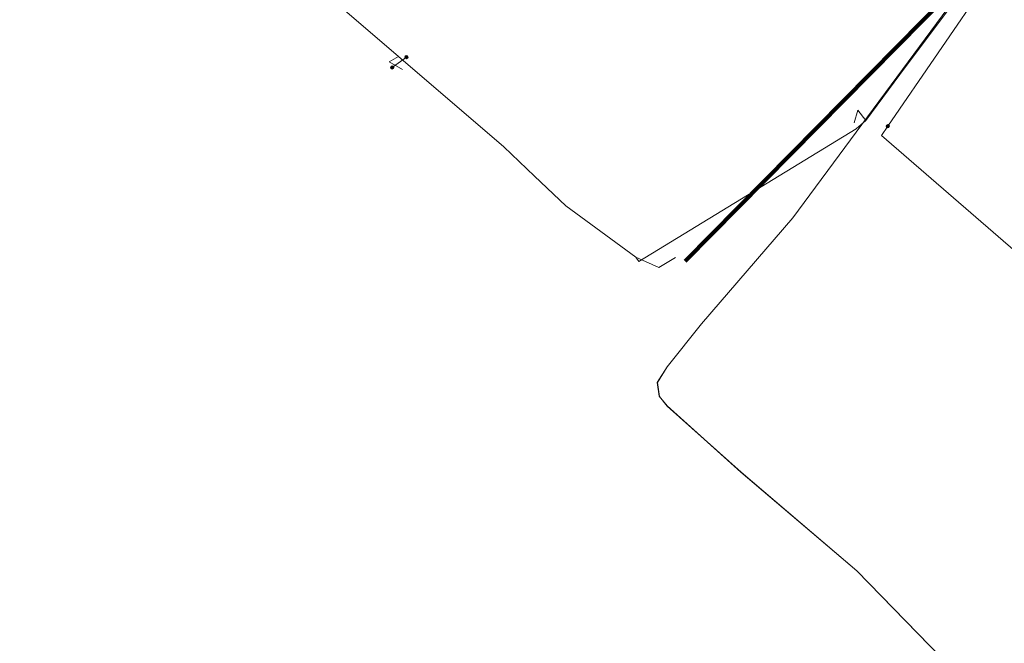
# Model space of a CAD drawing. Header units: metres. Extents: x 98902 to 136161, y 449037 to 499677.
# Tile 139 of 200: x 113448 to 113515, y 483489 to 483532. Entities that reach past the tile are written whole.
import ezdxf
from ezdxf.lldxf.tags import DXFTag

# ---------------------------------------------------------------- set-up
doc = ezdxf.new("R2010")
doc.units = ezdxf.units.M
for name, color, linetype, lineweight in [('B-WE-KL-ET_LS-G', 190, 'KL-LS-N', 18), ('B-WE-KL-ET_LS_HULPSTUK-S', 190, 'Continuous', 25), ('B-WE-KL-ET_LS_MANTELBUIS-G', 190, 'Continuous', 100), ('B-WE-KL-ET_MS-G', 130, 'KL-MS-N', 18)]:
    doc.layers.add(name, color=color, linetype=linetype, lineweight=lineweight)
doc.styles.add('NLCS-ISO', font='NLCS-ISO.ttf')
doc.styles.get("Standard").update_dxf_attribs({"font": 'arial.ttf'})
tags = doc.linetypes.add('KL-LS-N', pattern='A,4,-1,[103,NLCS.SHX,S=0.75,R=0,X=0,Y=0],-1,4,-1,["L",Standard,S=1,R=0,X=0,Y=-0.5],-2', length=13).pattern_tags.tags
tags[18] = DXFTag(74, 10)
tags = doc.linetypes.add('KL-MS-N', pattern='A,4,-1,[103,NLCS.SHX,S=0.75,R=0,X=0,Y=0],-1,4,-1,["M",Standard,S=1,R=0,X=0,Y=-0.5],-2', length=13).pattern_tags.tags
tags[18] = DXFTag(74, 10)

# ---------------------------------------------------------------- blocks, each defined once
blk = doc.blocks.new('SKL-WTB_HULP_MOF-SO')
at = {"linetype": 'ByBlock', "lineweight": 18}
h = blk.add_hatch(color=0, dxfattribs=at)
h.dxf.hatch_style = 1
h.paths.add_polyline_path([(-0.5625, 0, 1), (0.5625, 0, 1)])
at = {"color": 0, "linetype": 'ByBlock', "lineweight": 18}
blk.add_circle((0, 0), 0.5625, dxfattribs=at)
at = {"color": 0, "linetype": 'ByBlock', "lineweight": 18, "style": 'NLCS-ISO', "flags": 1}
for tag, p in [('TYPE', (1.5, 0)), ('OMSCHRIJVING', (1.5, -3)), ('LABEL', (1.5, -1.5))]:
    blk.add_attdef(tag, p, '', height=1, dxfattribs=at)

msp = doc.modelspace()

# ---------------------------------------------------------------- linework, layer by layer
at = {"layer": 'B-WE-KL-ET_LS-G', "flags": 128}
for points in [[(113749.386, 483431.678), (113748.613, 483431.666), (113748.265, 483431.517), (113748.121, 483431.166), (113748.121, 483422.477), (113748.116, 483422.431), (113748.1, 483422.387), (113747.917, 483422.024), (113747.274, 483421.113), (113746.524, 483420.241), (113744.022, 483417.668), (113743.853, 483417.407), (113743.796, 483417.102), (113743.76, 483416.91), (113743.654, 483416.747), (113736.444, 483409.331), (113736.321, 483409.239), (113736.176, 483409.188), (113735.172, 483409.002), (113734.2, 483409.099), (113733.454, 483409.413), (113733.266, 483409.539), (113732.982, 483409.624), (113732.699, 483409.533), (113732.677, 483409.516), (113732.655, 483409.498), (113731.804, 483408.744), (113727.642, 483405.026), (113726.61, 483404.14), (113713.671, 483390.896), (113700.49, 483377.263), (113697.551, 483374.282), (113684.066, 483360.61), (113677.889, 483354.367), (113677.539, 483354.219), (113677.185, 483354.36), (113672.913, 483358.496), (113669.028, 483362.257), (113663.024, 483368.069), (113653.943, 483376.861), (113651.504, 483379.222), (113648.162, 483382.332), (113648.118, 483382.391), (113648.099, 483382.461), (113647.981, 483383.819), (113647.934, 483383.99), (113647.831, 483384.135), (113642.025, 483389.755), (113639.724, 483391.982), (113638.996, 483392.682), (113625.165, 483405.995), (113624.483, 483406.672), (113613.135, 483417.955), (113611.307, 483419.879), (113585.845, 483434.311), (113585.027, 483434.775), (113580.414, 483437.39), (113580.261, 483437.446), (113580.097, 483437.45), (113574.212, 483436.619), (113573.998, 483436.635), (113573.811, 483436.74), (113570.833, 483439.377), (113570.425, 483439.739), (113547.553, 483459.999), (113547.386, 483460.34), (113547.506, 483460.7), (113549.737, 483463.286), (113549.857, 483463.65), (113549.684, 483463.993), (113536.267, 483475.246), (113534.647, 483476.496), (113525.98, 483483.626), (113525.799, 483483.971), (113525.921, 483484.341), (113534.425, 483494.062), (113539.972, 483500.399), (113550.433, 483512.045), (113553.084, 483514.786), (113558, 483520.396), (113558.609, 483521.092), (113558.732, 483521.452), (113558.565, 483521.795), (113548.563, 483530.676), (113547.441, 483531.672), (113541.299, 483537.126), (113529.669, 483547.319), (113526.605, 483550.167), (113526.36, 483550.292), (113526.087, 483550.268), (113524.697, 483549.739), (113524.42, 483549.61), (113523.913, 483549.166), (113512.109, 483533.504), (113508.254, 483528.313), (113505.567, 483524.695), (113504.921, 483524.145), (113490.232, 483515.168), (113490.019, 483515.462), (113485.29, 483518.936), (113483.193, 483520.937), (113481.112, 483522.922), (113474.006, 483529.024), (113454.687, 483545.614), (113454.11, 483546.109), (113435.466, 483562.12), (113434.925, 483562.593), (113421.572, 483574.29), (113417.187, 483578.018), (113416.308, 483578.765), (113414.922, 483579.944), (113408.27, 483585.6), (113397.672, 483594.776), (113397.262, 483595.131), (113395.849, 483596.408), (113394.531, 483597.776), (113393.416, 483599.32), (113392.051, 483602.247), (113391.587, 483603.947), (113391.319, 483605.578), (113391.191, 483607.551), (113390.934, 483611.397), (113392.313, 483614.724), (113404.95, 483631.542)], [(113513.85, 483534.24), (113507.05, 483524.32), (113507.04, 483524.31)], [(113474.006, 483529.024), (113473.359, 483528.669), (113474.257, 483528.146)], [(113474.534, 483528.978), (113473.575, 483528.284)], [(113505.567, 483524.695), (113505.02, 483525.396), (113504.77, 483524.546)], [(113507.04, 483524.31), (113506.63, 483523.68), (113520.53, 483511.64), (113527.25, 483505.6), (113536.56, 483497.24), (113533.85, 483493.97), (113526.1, 483484.64), (113523.42, 483481.66), (113522.54, 483481.33)], [(113490.019, 483515.462), (113491.573, 483514.779), (113492.706, 483515.448)]]:
    msp.add_lwpolyline(points, dxfattribs=at)
at = {"layer": 'B-WE-KL-ET_LS_MANTELBUIS-G', "flags": 128}
msp.add_lwpolyline([(113493.366, 483515.206), (113523.714, 483545.952)], dxfattribs=at)
at = {"layer": 'B-WE-KL-ET_MS-G', "flags": 128}
for points in [[(113488.18, 483450.69), (113493.71, 483456.88), (113500.04, 483463.96), (113514.98, 483481.31), (113515.69, 483482.41), (113515.69, 483483.16), (113515.57, 483483.94), (113511.51, 483487.56), (113504.95, 483494.28), (113497.13, 483500.94), (113492.14, 483505.42), (113491.61, 483506.08), (113491.48, 483507.01), (113492.14, 483508.07), (113494.46, 483510.97), (113500.63, 483518.13), (113521.25, 483546.04), (113522.67, 483547.64), (113523.84, 483548.39), (113524.76, 483549.57), (113524.18, 483550.01), (113517.79, 483554.82), (113514.67, 483557.16), (113511.96, 483557.349)], [(113501.34, 483465.76), (113514.95, 483481.26), (113515.71, 483482.42), (113515.71, 483483.17), (113515.64, 483483.58), (113515.58, 483483.92), (113511.51, 483487.56), (113511.55, 483487.52), (113504.95, 483494.28), (113497.14, 483500.94), (113492.15, 483505.41), (113491.62, 483506.07), (113491.49, 483507), (113492.15, 483508.07), (113494.47, 483510.97), (113500.64, 483518.13), (113521.25, 483546.04), (113521.25, 483546.05)]]:
    msp.add_lwpolyline(points, dxfattribs=at)

# ---------------------------------------------------------------- block references
at = {"layer": 'B-WE-KL-ET_LS_HULPSTUK-S', "xscale": 0.2, "yscale": 0.2, "zscale": 0.2}
for p in [(113474.534, 483528.978), (113473.575, 483528.284), (113507.04, 483524.31)]:
    msp.add_blockref('SKL-WTB_HULP_MOF-SO', p, dxfattribs=at)

doc.saveas('drawing.dxf')
